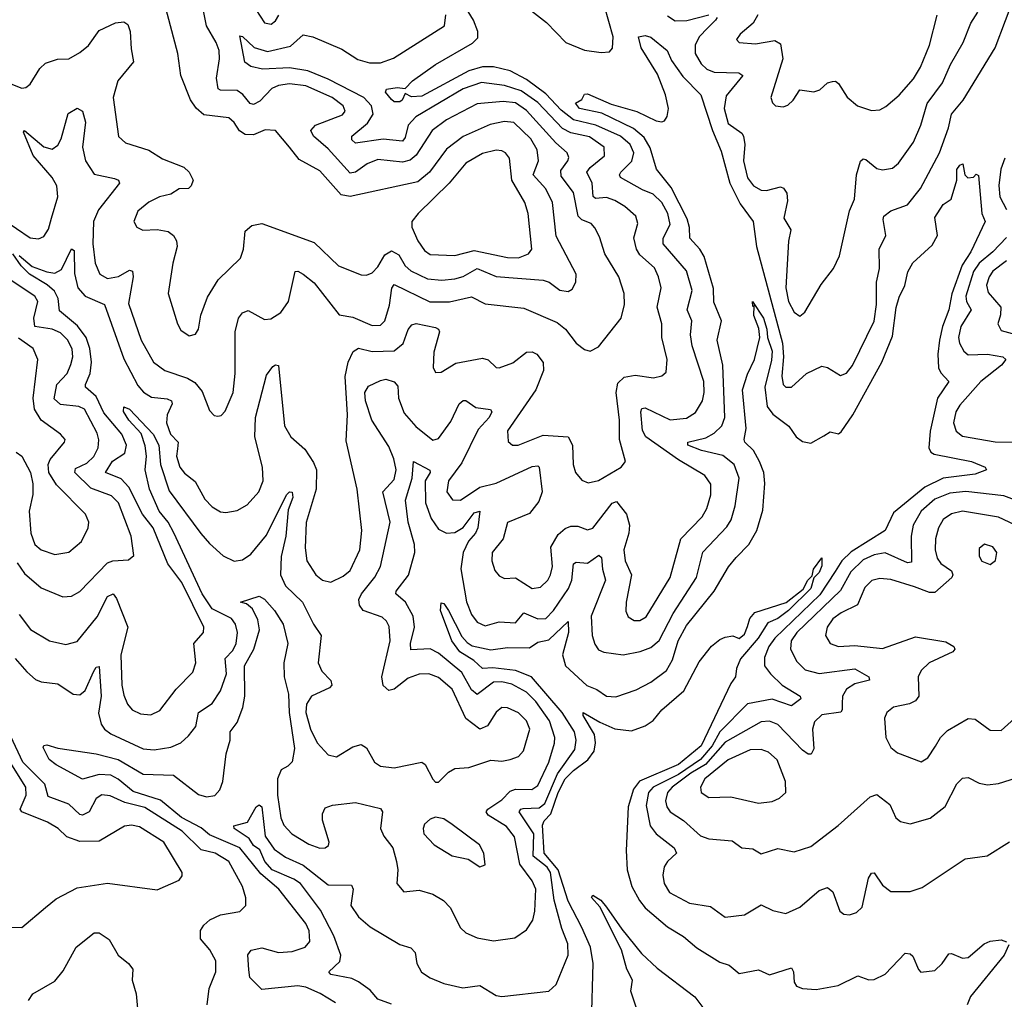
# Model space of a CAD drawing. Extents: x 1678759 to 1859541, y 384609 to 522867.
# Tile 187 of 256: x 1750367 to 1753937, y 465955 to 469507. Entities that reach past the tile are written whole.
import ezdxf

# ---------------------------------------------------------------- set-up
doc = ezdxf.new("R2010")
doc.units = 0

msp = doc.modelspace()

# ---------------------------------------------------------------- linework, layer by layer
at = {"layer": '0CON20XD'}
for points in [[(1752086.6, 469646.6), (1752276.9, 469496.9), (1752347.5, 469425), (1752415, 469396.8), (1752475, 469388.2), (1752505, 469390.8), (1752516.2, 469403.8), (1752518.8, 469445), (1752486.6, 469556.6)], [(1750350.9, 467190.9), (1750392.5, 467142.5), (1750425, 467115.4), (1750445, 467106.2), (1750505, 467099.2), (1750561.3, 467061.3), (1750585, 467058.8), (1750605, 467075.5), (1750635, 467143.1), (1750645, 467160), (1750655, 467162), (1750662.6, 467055), (1750652.8, 466992.8), (1750662.5, 466952.5), (1750675, 466934.6), (1750697.9, 466917.9), (1750815, 466864.1), (1750855, 466859.7), (1750915, 466870), (1750950.8, 466885), (1750979.7, 466910.3), (1751005.3, 466945), (1751015.3, 466995), (1751065, 467027.7), (1751095, 467073.3), (1751116.8, 467135), (1751111.7, 467191.7), (1751140.1, 467219.9), (1751151.7, 467245), (1751156.5, 467285), (1751149.5, 467315), (1751135, 467336.3), (1751065, 467371.1), (1751029.3, 467425), (1750926.4, 467646.4), (1750905.1, 467685.1), (1750872.9, 467725), (1750837.4, 467805), (1750822.1, 467875), (1750826.5, 467925), (1750821.9, 467961.9), (1750807.4, 468007.4), (1750762.4, 468055), (1750743.2, 468086.8), (1750745, 468103.8), (1750765, 468095.4), (1750850.9, 468005), (1750871.5, 467965), (1750878.1, 467895), (1750909, 467799), (1751024.2, 467644.2), (1751055, 467607.5), (1751105, 467563.1), (1751145, 467544.6), (1751175, 467548.5), (1751205, 467569.5), (1751261.7, 467638.3), (1751335, 467784.2), (1751345, 467795.8), (1751355, 467793.8), (1751357.1, 467775), (1751340, 467730), (1751331.5, 467635), (1751315, 467561.2), (1751312.5, 467495), (1751330.4, 467455), (1751392.9, 467395), (1751432.3, 467315), (1751459.7, 467275), (1751449.6, 467175), (1751462.9, 467145), (1751495, 467111.1), (1751498.7, 467095), (1751490.5, 467085), (1751425, 467054.2), (1751407.3, 467025), (1751404.8, 466995), (1751421.3, 466935), (1751445, 466885.4), (1751485, 466841.5), (1751516.2, 466835), (1751575, 466871.2), (1751605, 466878.9), (1751625, 466866.9), (1751653.5, 466815), (1751675, 466800.9), (1751725, 466794.7), (1751825, 466815.6), (1751837.1, 466807.1), (1751865, 466753.3), (1751875, 466743.3), (1751885, 466743.3), (1751921.5, 466778.5), (1751945, 466792.5), (1751995, 466795.6), (1752075, 466822.2), (1752115, 466818.5), (1752145, 466824.5), (1752175, 466835.6), (1752194, 466856), (1752216.4, 466935), (1752205, 466965.4), (1752175, 466993.9), (1752135, 467012.3), (1752115, 467013.5), (1752095, 466997.1), (1752063.1, 466946.9), (1752035, 466934.6), (1751985, 466973.8), (1751935, 467080), (1751885, 467121.7), (1751850, 467135), (1751815, 467134.1), (1751775, 467119.7), (1751725, 467080.5), (1751705, 467075.2), (1751685, 467093.8), (1751680.6, 467125), (1751710, 467255), (1751706.6, 467306.6), (1751697, 467327), (1751681.5, 467341.5), (1751611.8, 467365), (1751599.5, 467385), (1751596.8, 467405), (1751605.9, 467425), (1751654.5, 467485.5), (1751674.8, 467525.2), (1751710.2, 467685), (1751683.8, 467795), (1751725, 467839.6), (1751731.8, 467875), (1751723.8, 467915), (1751705, 467959.6), (1751644.3, 468055), (1751620.7, 468125), (1751618.2, 468155), (1751631.9, 468178.1), (1751675, 468199.5), (1751695, 468204.4), (1751725, 468194.3), (1751738, 468178), (1751740, 468135), (1751760.7, 468080.7), (1751802.7, 468032.7), (1751865, 467983.1), (1751885, 467988.2), (1751929.9, 468050.1), (1751960.4, 468115), (1751975, 468126.8), (1751985, 468126.2), (1752021.2, 468101.2), (1752074.5, 468094.5), (1752078.2, 468085), (1752068.6, 468065), (1752029, 468021), (1751969.7, 467900.3), (1751921.6, 467835), (1751916, 467795), (1751936.6, 467766.6), (1751965, 467764.7), (1752035, 467812.3), (1752095, 467826.4), (1752225, 467887.1), (1752245, 467889.5), (1752250, 467885), (1752261.2, 467795), (1752249.2, 467760.8), (1752215, 467717.2), (1752135.3, 467684.7), (1752120.4, 467625), (1752080.4, 467575), (1752079.1, 467545), (1752089.8, 467509.8), (1752105, 467490.8), (1752125, 467481.4), (1752165, 467483.3), (1752225, 467444.7), (1752255, 467450), (1752281.2, 467475), (1752292, 467495), (1752298.2, 467525), (1752292.6, 467595), (1752319, 467641), (1752345, 467662.9), (1752365, 467670.8), (1752390.5, 467670.5), (1752425, 467657.1), (1752445, 467663.2), (1752515, 467753.8), (1752530.1, 467760.1), (1752566.9, 467715), (1752577.4, 467675), (1752575.3, 467645), (1752557.5, 467585), (1752561.8, 467545), (1752584.7, 467495), (1752565.4, 467395), (1752565, 467363.3), (1752572.7, 467342.7), (1752595, 467328.5), (1752615, 467329.2), (1752638.1, 467341.9), (1752725.4, 467485), (1752764.1, 467625), (1752841.8, 467705), (1752858.4, 467735), (1752872.9, 467785), (1752872.6, 467822.6), (1752851.2, 467855), (1752755, 467911.1), (1752636.6, 467995), (1752625, 468018), (1752619.1, 468085), (1752622.4, 468097.6), (1752635, 468100.4), (1752725, 468056.3), (1752785, 468062.8), (1752817.4, 468082.6), (1752841.9, 468125), (1752848.3, 468155), (1752847, 468195), (1752804.4, 468325), (1752798.5, 468365), (1752803.4, 468415), (1752787.4, 468455), (1752805.2, 468525), (1752785, 468596.4), (1752699.5, 468695), (1752700.3, 468715), (1752724.8, 468765.2), (1752717, 468805), (1752695.6, 468845), (1752663.8, 468875), (1752625, 468890), (1752545.3, 468935.3), (1752541.5, 468945), (1752546.7, 468955), (1752585.7, 468994.3), (1752593.2, 469025), (1752580.2, 469055), (1752545.2, 469085), (1752455.4, 469125.4), (1752375, 469144.2), (1752329.5, 469179.5), (1752275, 469238.1), (1752205, 469290.7), (1752145, 469322.1), (1752085, 469336.9), (1752045, 469336.4), (1751995, 469321.7), (1751825, 469230), (1751788, 469228), (1751765, 469240), (1751753.8, 469215), (1751745, 469209.2), (1751725, 469210), (1751715, 469217.5), (1751693.5, 469245), (1751696.7, 469255), (1751735, 469261.1), (1751765, 469257.5), (1751791.5, 469285), (1751875, 469344.7), (1752008.1, 469421.9), (1752028.3, 469441.7), (1752028.4, 469465), (1752012.9, 469505), (1751952.4, 469605)], [(1750505.5, 466865.5), (1750645, 466845.2), (1750724.3, 466825), (1750815, 466772.1), (1750925, 466767.9), (1751015, 466697.7), (1751045, 466689.7), (1751075, 466694.7), (1751092.5, 466715), (1751103.4, 466745), (1751115.9, 466845), (1751130.7, 466895), (1751130.4, 466925), (1751155, 466958.9), (1751176.4, 467013.6), (1751182.8, 467055), (1751181.6, 467165), (1751216, 467225), (1751236.2, 467295), (1751230.7, 467330.7), (1751210.7, 467370.7), (1751189.7, 467389.7), (1751167.5, 467395), (1751235, 467417.3), (1751255, 467406), (1751291.1, 467365), (1751321.9, 467315), (1751338.7, 467245), (1751324.2, 467175), (1751326.4, 467125), (1751341.6, 467061.6), (1751343.7, 466995), (1751363.7, 466865), (1751355, 466816.9), (1751339.6, 466800.4), (1751315, 466787.9), (1751301.2, 466755), (1751301.8, 466695), (1751313.9, 466613.9), (1751325, 466586.5), (1751353.6, 466555), (1751415, 466518.5), (1751455, 466503.5), (1751475, 466504.3), (1751487.1, 466512.9), (1751489.5, 466525), (1751465.5, 466605), (1751465, 466627.5), (1751475, 466650), (1751501.1, 466658.9), (1751585, 466669.1), (1751675, 466646.7), (1751681.9, 466635), (1751674.8, 466574.8), (1751687.1, 466547.1), (1751719.6, 466505), (1751733.6, 466455), (1751737.8, 466425), (1751734, 466375), (1751760, 466345), (1751815, 466351.1), (1751865, 466336.2), (1751903.1, 466313.1), (1751927.9, 466287.9), (1751965, 466214.4), (1751985, 466196.5), (1752025, 466178.2), (1752085, 466167.8), (1752162.1, 466177.9), (1752205, 466207.1), (1752227.6, 466242.4), (1752235.2, 466274.8), (1752238.2, 466355), (1752225.3, 466385), (1752179.7, 466445), (1752160.8, 466545), (1752131.8, 466581.8), (1752065, 466623.3), (1752058.7, 466635), (1752064.5, 466645), (1752115, 466678.8), (1752145, 466710.4), (1752165, 466717.6), (1752223.6, 466716.4), (1752245, 466730.7), (1752285.8, 466815), (1752306.1, 466883.9), (1752306.7, 466905), (1752288.4, 466965), (1752238.5, 467035), (1752205, 467068.9), (1752151.7, 467098.3), (1752115, 467106.7), (1752085, 467105.2), (1752025, 467060.5), (1752005, 467077.6), (1751969.8, 467139.8), (1751885, 467210.9), (1751855, 467225.9), (1751785, 467222), (1751784.3, 467245), (1751798.2, 467305), (1751794.1, 467345), (1751765.3, 467395), (1751731.2, 467425), (1751731.8, 467435), (1751776.4, 467493.6), (1751799.8, 467575), (1751798.7, 467605), (1751775.9, 467685), (1751765.2, 467765), (1751789.6, 467845), (1751794.6, 467905.4), (1751854.4, 467874.4), (1751855.3, 467865), (1751837.6, 467835), (1751838.6, 467755), (1751859.2, 467699.2), (1751885, 467660), (1751915, 467645.2), (1751945, 467648), (1751974.4, 467665.6), (1752000.2, 467699.8), (1752015, 467719.2), (1752035.3, 467725.3), (1752028, 467665), (1752020, 467645), (1751993.7, 467616.3), (1751974.8, 467575), (1751966.7, 467516.7), (1751986.7, 467396.7), (1752005, 467350.5), (1752025, 467322.8), (1752055, 467309.3), (1752105, 467323.5), (1752165, 467320.6), (1752195, 467356.7), (1752245, 467334.8), (1752275, 467336.3), (1752302.5, 467365), (1752357.2, 467445), (1752368.4, 467475), (1752375.3, 467534.7), (1752385, 467540.7), (1752425, 467537.3), (1752466.1, 467566.1), (1752476.7, 467556.7), (1752479.8, 467515), (1752490.9, 467475), (1752438.8, 467345), (1752442.1, 467275), (1752452.5, 467242.5), (1752465, 467222.7), (1752485, 467214.1), (1752555, 467204.1), (1752616.2, 467216.2), (1752655, 467230.9), (1752685, 467256.8), (1752736, 467354), (1752820.7, 467485), (1752843.7, 467576.3), (1752931.1, 467668.9), (1752946, 467694), (1752961.4, 467745), (1752975.2, 467845), (1752957.1, 467895), (1752916.7, 467926.7), (1752839.4, 467945), (1752789.5, 467965), (1752789.2, 467975), (1752855, 467991.4), (1752885, 468008.4), (1752912.4, 468035), (1752923.3, 468065), (1752916.4, 468255), (1752895.3, 468345), (1752911.4, 468415), (1752883, 468483), (1752882.2, 468532.2), (1752848.7, 468648.7), (1752833.3, 468675), (1752796.1, 468715), (1752795.7, 468754.3), (1752786.8, 468785), (1752729.4, 468899.4), (1752676.2, 468965), (1752652.3, 469042.3), (1752630.7, 469080.7), (1752592.2, 469112.2), (1752477.8, 469167.8), (1752396, 469185), (1752382, 469205), (1752405, 469217.5), (1752415, 469237.5), (1752425, 469238.8), (1752511.5, 469201.5), (1752605, 469173.8), (1752675, 469140.8), (1752695, 469136.9), (1752705, 469141.1), (1752714.1, 469155.9), (1752718.8, 469185), (1752708.1, 469235), (1752679.2, 469309.2), (1752619.6, 469405), (1752610, 469445), (1752635, 469450), (1752655, 469444.4), (1752714.6, 469395), (1752729.6, 469359.6), (1752771.7, 469301.7), (1752836.9, 469235), (1752878.5, 469105), (1752910.1, 469030.1), (1752942.1, 468915), (1752979.1, 468839.1), (1753026.1, 468776.1), (1753038.2, 468685), (1753132, 468335), (1753135.9, 468285), (1753129.6, 468215), (1753135, 468184.3), (1753145, 468174.5), (1753165.3, 468174.7), (1753220, 468225), (1753275, 468250.8), (1753295, 468245.7), (1753343, 468217), (1753365, 468226), (1753386.3, 468253.7), (1753465, 468414), (1753473, 468475), (1753472.7, 468555), (1753484.5, 468605), (1753482.4, 468675), (1753506.8, 468725), (1753497.4, 468782.6), (1753500.4, 468795), (1753525.7, 468814.3), (1753585, 468836.2), (1753632.6, 468895), (1753701.6, 469025), (1753734.8, 469115), (1753744.8, 469165.2), (1753787.9, 469215), (1753903.3, 469405), (1753978.9, 469605)], [(1750771.2, 469401.2), (1750780, 469355), (1750722.9, 469285), (1750706.2, 469225), (1750725, 469083.8), (1750750.9, 469060.9), (1750835, 469033.8), (1750885, 469003.3), (1750962, 468972), (1750982, 468955), (1750996, 468925), (1750989.2, 468905), (1750978.8, 468895), (1750945, 468893.5), (1750915.4, 468874.6), (1750873.8, 468865), (1750835, 468845.5), (1750795, 468812.5), (1750780.6, 468775), (1750792, 468755), (1750813.7, 468743.7), (1750865, 468746.9), (1750905, 468739.2), (1750924.2, 468725), (1750936, 468705), (1750938.6, 468685), (1750921.9, 468625), (1750905.7, 468515), (1750938.9, 468405), (1750951.8, 468381.8), (1750981.4, 468361.4), (1751005, 468367.5), (1751015.3, 468384.7), (1751024.4, 468435.6), (1751048.5, 468501.5), (1751086.3, 468563.7), (1751167.8, 468642.2), (1751178.5, 468675), (1751185, 468740), (1751208.8, 468761.2), (1751245, 468768.6), (1751435, 468699.6), (1751523.5, 468615), (1751605, 468582.1), (1751625, 468581.2), (1751645, 468589.6), (1751665, 468611.2), (1751690.6, 468655), (1751715, 468669.7), (1751742.2, 468655), (1751765.1, 468615.1), (1751785, 468596.2), (1751845, 468567.9), (1751897.2, 468562.8), (1751945, 468567.2), (1751975, 468576.4), (1752025, 468604.8), (1752095, 468575.6), (1752265, 468563.4), (1752286, 468556), (1752325, 468526.9), (1752355, 468522.1), (1752370, 468530), (1752383.6, 468555), (1752384.6, 468585), (1752312.2, 468722.2), (1752298.7, 468845), (1752274.3, 468894.3), (1752229, 468945), (1752248.4, 468995), (1752243.1, 469035), (1752220.6, 469075), (1752158.2, 469135), (1752125, 469138.5), (1752073, 469127), (1751975, 469083.8), (1751915, 469037.6), (1751853.3, 468955), (1751810.1, 468919.9), (1751565, 468866.1), (1751532.6, 468872.6), (1751455, 468959.3), (1751380.2, 469000.2), (1751345.4, 469045), (1751295, 469105.6), (1751257.5, 469107.5), (1751215, 469089.7), (1751185, 469090.8), (1751163.7, 469103.7), (1751144.5, 469135), (1751125, 469151.8), (1751035, 469161.8), (1751006.8, 469186.8), (1750986.9, 469216.9), (1750951.5, 469305), (1750940.9, 469385), (1750881.1, 469608.9)], [(1750761.2, 468478.8), (1750807.1, 468345), (1750852.5, 468265), (1750892.9, 468235), (1750975, 468207.5), (1751002.3, 468192.3), (1751029.3, 468159.3), (1751055, 468090), (1751072.7, 468072.7), (1751085, 468070), (1751097.3, 468072.7), (1751112.1, 468087.9), (1751141.5, 468155), (1751148.7, 468225), (1751148, 468375), (1751160.8, 468425), (1751175, 468444.6), (1751195, 468453.1), (1751255, 468420), (1751277.9, 468422.1), (1751314.1, 468445.9), (1751341.8, 468485), (1751365.9, 468594.1), (1751375, 468595.6), (1751395, 468584.5), (1751435, 468552.9), (1751525, 468436.9), (1751575, 468428.2), (1751645, 468398.4), (1751675, 468400), (1751690.4, 468415), (1751708.2, 468471.8), (1751715.8, 468534.2), (1751725, 468546.8), (1751853.8, 468483.8), (1751925, 468484.4), (1752005, 468502.2), (1752055, 468477.5), (1752195, 468460.8), (1752315, 468409.6), (1752345.5, 468385), (1752385, 468334.4), (1752415, 468311.4), (1752435, 468305.8), (1752465, 468320.8), (1752547.5, 468425), (1752559.6, 468475), (1752558.8, 468515), (1752539.6, 468575), (1752488.4, 468658.4), (1752469.6, 468719.6), (1752452.7, 468752.7), (1752438.3, 468768.3), (1752405, 468781.7), (1752391.3, 468795), (1752375, 468881.1), (1752329.5, 468939.5), (1752329, 468961), (1752354.7, 468995), (1752357.6, 469007.6), (1752351.5, 469025), (1752310.9, 469060.9), (1752205, 469178.1), (1752165, 469205.5), (1752119.3, 469210.7), (1752025, 469202), (1751915, 469144.3), (1751862.5, 469105), (1751804.3, 469015.7), (1751782.6, 468997.4), (1751755, 468991), (1751665, 469000.7), (1751627.1, 468985), (1751585, 468953.9), (1751565, 468950.5), (1751485, 469038.8), (1751432.8, 469085), (1751422.9, 469105), (1751439.1, 469125), (1751537.8, 469162.2), (1751546.8, 469175), (1751540.4, 469195), (1751499.6, 469225), (1751405, 469266.9), (1751345, 469274.4), (1751305, 469268.5), (1751281.8, 469258.2), (1751238, 469212), (1751215, 469199.5), (1751202.9, 469202.9), (1751176.2, 469236.2), (1751155, 469251.1), (1751095, 469252.2), (1751087.1, 469257.1), (1751081, 469295), (1751091.9, 469365), (1751090.6, 469395), (1751080, 469425), (1751044.2, 469485), (1751031.8, 469545)], [(1751207.8, 469567.8), (1751255, 469495.6), (1751279.1, 469490.9), (1751295, 469502.9), (1751306.6, 469523.4)], [(1750365, 468652.7), (1750412.8, 468612.8), (1750465, 468593), (1750495, 468588.4), (1750518.5, 468601.5), (1750555, 468676.7), (1750565, 468670.8), (1750566.5, 468586.5), (1750577.4, 468535), (1750604.9, 468504.9), (1750674.3, 468474.3), (1750745, 468278.2), (1750795, 468181.2), (1750816.2, 468156.2), (1750845, 468138.9), (1750902.2, 468132.2), (1750917.7, 468125), (1750920, 468115), (1750902, 468075), (1750899.6, 468045), (1750914.4, 468005), (1750941.7, 467975), (1750938.7, 467951.3), (1750935.2, 467925), (1750947.9, 467885), (1750965, 467862.5), (1751003.2, 467833.2), (1751038.7, 467768.7), (1751065, 467740.9), (1751095, 467722.7), (1751115, 467720.5), (1751155, 467727.8), (1751191.5, 467748.5), (1751233.8, 467795), (1751249.7, 467835), (1751247.6, 467885), (1751220, 467995), (1751222.3, 468065), (1751261.8, 468218.2), (1751285, 468250), (1751295, 468256.2), (1751305, 468253.3), (1751327.6, 468035), (1751350.4, 467995), (1751400.3, 467950.3), (1751432.2, 467902.2), (1751442.9, 467875), (1751442.2, 467805), (1751405.9, 467684.1), (1751402.4, 467592.4), (1751408.7, 467545), (1751441.1, 467495), (1751465, 467475.4), (1751495, 467467.5), (1751540.3, 467489.7), (1751565, 467510), (1751600.5, 467585), (1751606.9, 467655), (1751590.6, 467805), (1751550.5, 467980.5), (1751555.9, 468075), (1751547, 468213), (1751557.4, 468265), (1751575.6, 468304.4), (1751595, 468316.4), (1751645, 468304.3), (1751725, 468306.2), (1751757.4, 468332.6), (1751775, 468384.3), (1751788.6, 468401.4), (1751805, 468405.3), (1751875, 468390.9), (1751885.8, 468385), (1751888.9, 468375), (1751868.7, 468301.3), (1751866.5, 468246.5), (1751875, 468228.1), (1751895, 468228.8), (1751948.3, 468261.7), (1752045, 468279.6), (1752065, 468274.4), (1752095, 468245.8), (1752105, 468244.4), (1752155, 468263.6), (1752205, 468301.2), (1752225, 468303.5), (1752241.4, 468295), (1752264.7, 468264.7), (1752266.5, 468235), (1752237.7, 468165), (1752135, 468017.1), (1752137.8, 467977.8), (1752153.3, 467965), (1752174.6, 467964.6), (1752265, 468001.4), (1752355, 467995.3), (1752371.4, 467965), (1752373.2, 467895), (1752381.8, 467865), (1752405, 467838.1), (1752427.9, 467827.9), (1752465, 467836.4), (1752547.5, 467885), (1752562.9, 467905), (1752541.2, 467985), (1752541.7, 468055), (1752529.4, 468155), (1752535, 468189.5), (1752558.8, 468211.2), (1752598.2, 468218.2), (1752665, 468208.5), (1752695, 468215.6), (1752711.1, 468228.9), (1752713.8, 468275), (1752694.7, 468355.3), (1752694.6, 468405), (1752677.9, 468465), (1752692.5, 468535), (1752683.3, 468575), (1752667.9, 468607.9), (1752615.3, 468655), (1752603, 468675), (1752594.1, 468715.9), (1752608.3, 468768.3), (1752601.2, 468795), (1752560.3, 468830.3), (1752525, 468851.4), (1752495, 468862), (1752455, 468859.2), (1752446.2, 468866.2), (1752442.4, 468915), (1752423.6, 468955), (1752435, 468971.6), (1752486.7, 469013.3), (1752486, 469045), (1752432.3, 469082.3), (1752365, 469097.6), (1752335, 469112.5), (1752245, 469206.8), (1752185, 469249.1), (1752125, 469269.1), (1752040.8, 469279.2), (1751975, 469257.1), (1751803.2, 469155), (1751775.7, 469125), (1751765, 469080.6), (1751755, 469067.3), (1751685, 469074.2), (1751585, 469059.2), (1751571.6, 469071.6), (1751571.8, 469085), (1751627.5, 469132.5), (1751648, 469165), (1751642.5, 469195), (1751615.2, 469225), (1751485, 469292.1), (1751411.4, 469321.4), (1751345, 469332.6), (1751248, 469328), (1751205, 469337.5), (1751183.7, 469353.7), (1751165, 469448.8), (1751175, 469446.4), (1751216.7, 469406.7), (1751265, 469392.3), (1751348.4, 469411.6), (1751395, 469452.5), (1751430, 469445), (1751535, 469400), (1751592.6, 469362.6), (1751635, 469350.9), (1751675, 469351.2), (1751722.1, 469367.9), (1751906.7, 469485), (1751911.8, 469525)], [(1752715, 469521.5), (1752743.6, 469503.6), (1752785.1, 469504.9), (1752865, 469525.2)], [(1752895.7, 469515), (1752890, 469505), (1752862.1, 469477.9), (1752830.8, 469445), (1752815.3, 469415), (1752816.3, 469385), (1752837.6, 469347.6), (1752858, 469328), (1752885, 469316.6), (1752974.1, 469314.1), (1752989.1, 469305), (1752928.3, 469231.7), (1752920.4, 469185), (1752935, 469131.1), (1752985, 469095.3), (1752991, 469085), (1752995.6, 469055), (1752990.6, 468995), (1753005, 468933.3), (1753027.3, 468905), (1753055, 468889.3), (1753075, 468888), (1753125, 468900.7), (1753136.6, 468896.6), (1753147.9, 468877.9), (1753150.1, 468849.9), (1753137.7, 468787.7), (1753163.1, 468745), (1753154.7, 468704.7), (1753144.3, 468535), (1753154.8, 468485), (1753175, 468446.9), (1753195, 468431.9), (1753213.3, 468446.7), (1753273, 468547), (1753316.9, 468605), (1753338.9, 468651.1)], [(1753042.8, 469525), (1753025.7, 469494.3), (1752979.2, 469455), (1752966.2, 469435), (1752975, 469424.3), (1753035, 469419.4), (1753105, 469431.8), (1753125, 469419.2), (1753133.1, 469365), (1753090, 469225), (1753095.9, 469205.9), (1753107.5, 469195), (1753135, 469191.2), (1753152.3, 469197.7), (1753171.2, 469215), (1753195, 469253.3), (1753246.1, 469246.1), (1753267.4, 469252.6), (1753295, 469278), (1753313.6, 469283.6), (1753325, 469284), (1753335, 469276), (1753366.3, 469226.3), (1753404.7, 469194.7), (1753455, 469177.5), (1753485, 469180.9), (1753507.4, 469192.6), (1753555, 469233.6), (1753607, 469293), (1753632.2, 469335), (1753665.9, 469415), (1753693.4, 469523.4)], [(1753338.9, 468651.1), (1753375.5, 468814.5), (1753393.1, 468856.9), (1753400.6, 468945), (1753415, 468994), (1753425, 469002.2), (1753435, 469000), (1753475, 468967.5), (1753495, 468962.3), (1753531.5, 468968.5), (1753552.6, 468987.4), (1753607, 469063), (1753633.6, 469125), (1753656.6, 469203.4), (1753712.2, 469277.8), (1753741.8, 469345), (1753786.8, 469425), (1753815, 469494.4), (1753840.4, 469535)], [(1750335, 469274.7), (1750375, 469258.9), (1750389.1, 469260.9), (1750405, 469272.9), (1750439.9, 469330.1), (1750460.5, 469349.5), (1750504.2, 469364.2), (1750545, 469365.6), (1750585, 469388.2), (1750616.9, 469413.1), (1750655, 469468.5), (1750715, 469496.2), (1750745, 469500), (1750759.7, 469489.7), (1750767.5, 469465), (1750771.2, 469401.2)], [(1750255, 468818.1), (1750405, 468715.9), (1750435, 468713.1), (1750455, 468721.1), (1750472, 468748), (1750482, 468788), (1750505.3, 468865), (1750502.3, 468905), (1750485.2, 468935), (1750415.7, 469015), (1750380.9, 469099.1), (1750385, 469105.5), (1750455, 469046.5), (1750485, 469037.7), (1750505, 469052.5), (1750517, 469075), (1750543.2, 469166.8), (1750575, 469186.1), (1750595, 469175.6), (1750606.2, 469136.2), (1750594.3, 469045), (1750605.7, 468995), (1750637.5, 468947.5), (1750711.3, 468931.3), (1750725.7, 468925), (1750728.5, 468915), (1750652.7, 468817.3), (1750635.2, 468775), (1750632, 468695), (1750640.3, 468625), (1750658.2, 468585), (1750685, 468569.1), (1750725, 468575.8), (1750765, 468599.2), (1750775.9, 468595.9), (1750778.8, 468575), (1750761.2, 468478.8)], [(1752175, 468644), (1752211.6, 468658.4), (1752223.9, 468675), (1752210, 468805), (1752198.8, 468845), (1752151.4, 468925), (1752142.7, 469005), (1752128.1, 469025), (1752115, 469031.8), (1752095, 469033.8), (1752045, 469022), (1751985, 468987.2), (1751924.2, 468915), (1751811.5, 468805), (1751788.5, 468775), (1751788.5, 468755), (1751810.4, 468705), (1751835, 468670.5), (1751855, 468656.1), (1751945, 468652), (1752015, 468670.9), (1752135.2, 468644.8), (1752175, 468644)], [(1752965, 467557.1), (1753010.9, 467605), (1753039.1, 467655), (1753060.8, 467729.2), (1753068.9, 467825), (1753065.2, 467865), (1753049.5, 467905), (1753027.7, 467945), (1752996.2, 467975), (1752993.1, 467985), (1753001, 468025), (1752987.8, 468165), (1753005, 468222), (1753031.5, 468275), (1753050, 468355), (1753047.1, 468387.1), (1753028.1, 468435), (1753030, 468470), (1753025, 468467.5), (1753024.2, 468485), (1753063.3, 468425), (1753076.2, 468385), (1753077.5, 468355), (1753095, 468305.8), (1753092.3, 468272.3), (1753068.1, 468175), (1753077.2, 468105), (1753097.5, 468077.5), (1753155, 468033.8), (1753182.1, 467995), (1753205, 467977.5), (1753235, 467972.3), (1753281.9, 467998.1), (1753305, 468012.5), (1753335, 468005.7), (1753345, 468013.5), (1753387.9, 468075), (1753493.1, 468265), (1753530.8, 468359.2), (1753545, 468463.3), (1753555, 468501.2), (1753576.4, 468543.6), (1753586.8, 468593.2), (1753605, 468626.2), (1753675, 468690), (1753693.8, 468725), (1753685, 468790), (1753715, 468836.7), (1753743.8, 468856.2), (1753764.4, 468925), (1753764.4, 468964.4), (1753775, 468980), (1753786.7, 468985), (1753793.8, 468945), (1753804.1, 468934.1), (1753825, 468936.7), (1753835, 468947.5), (1753842.5, 468942.5), (1753854.8, 468805), (1753866.8, 468775), (1753814.8, 468665), (1753783.3, 468616.7), (1753746.5, 468513.5), (1753735.5, 468455), (1753712.8, 468395), (1753702.1, 468345), (1753695.9, 468295), (1753698, 468245), (1753706.4, 468226.4), (1753735.3, 468195), (1753694.8, 468135), (1753667.3, 468015), (1753662.6, 467955), (1753669.6, 467939.6), (1753681.9, 467931.9), (1753818, 467905), (1753867.5, 467885), (1753872.5, 467875), (1753831.1, 467858.9), (1753715, 467844.8), (1753648, 467812), (1753535, 467719.1), (1753504.5, 467655), (1753381.9, 467578.1), (1753348, 467545), (1753323.8, 467506.2), (1753267.7, 467422.3), (1753104.3, 467265), (1753083.5, 467235), (1753067.1, 467195), (1753067.6, 467165), (1753089.2, 467135), (1753131.2, 467095), (1753196.9, 467055), (1753198.5, 467045), (1753165, 467020), (1753095, 467044.2), (1753005, 467026.9), (1752905.1, 466924.9), (1752877.3, 466875), (1752835.4, 466824.6), (1752755, 466770.7), (1752663.3, 466725), (1752646.9, 466705), (1752638.2, 466658.2), (1752652.2, 466585), (1752674.8, 466554.8), (1752739.6, 466505), (1752748.5, 466485), (1752715.4, 466455), (1752703.9, 466436.1), (1752699.2, 466405), (1752703.1, 466375), (1752723.2, 466343.2), (1752795, 466304.6), (1752871.9, 466291.9), (1752925, 466253.3), (1752995, 466262.2), (1753055, 466298.2), (1753097, 466277), (1753145, 466266.9), (1753195, 466290), (1753265, 466349.4), (1753295, 466361.4), (1753314.6, 466344.6), (1753340.6, 466275), (1753355, 466264.3), (1753375, 466261.4), (1753400.2, 466269.8), (1753420.7, 466289.3), (1753444.8, 466395.2), (1753455, 466412.9), (1753465, 466414.3), (1753495, 466369.5), (1753525, 466346.2), (1753595, 466346.5), (1753638.6, 466361.4), (1753795, 466464.2), (1753874.4, 466475.6), (1753955, 466526)], [(1753938.4, 469005), (1753924.2, 468965), (1753916.2, 468906.2), (1753920.6, 468865), (1753945, 468819.3)], [(1753945, 468717), (1753895.2, 468665), (1753845.2, 468625), (1753825, 468594.1), (1753796.7, 468505), (1753799.8, 468485), (1753816.2, 468455), (1753778.8, 468395), (1753770.8, 468355), (1753774.5, 468334.5), (1753789.2, 468305), (1753805, 468292), (1753875, 468294.4), (1753930.8, 468285), (1753942.5, 468275), (1753926, 468255), (1753851.1, 468195), (1753775, 468109.6), (1753761.4, 468085), (1753752.1, 468045), (1753762.5, 468015), (1753785, 467997.6), (1753903.5, 467976.5), (1753975, 467975.3)], [(1750365, 467351.1), (1750406.6, 467296.6), (1750475.4, 467255.4), (1750535, 467241.5), (1750575, 467252.5), (1750647.5, 467342.5), (1750685, 467415.3), (1750705.7, 467425.7), (1750718.4, 467408.4), (1750759.5, 467305), (1750733.5, 467205), (1750737.4, 467095), (1750745, 467058), (1750757.9, 467025), (1750775.3, 467005.3), (1750805, 466990.8), (1750842.8, 466987.2), (1750875, 467002.2), (1750935, 467079.5), (1750995, 467141.4), (1751006.1, 467175), (1750998.2, 467245), (1751033.5, 467285), (1751034.6, 467305), (1750955, 467466.1), (1750904.8, 467534.8), (1750850.9, 467665), (1750812.2, 467715), (1750762.9, 467812.9), (1750735, 467842.5), (1750678.2, 467865), (1750704, 467906), (1750748.9, 467935), (1750754.5, 467965), (1750737.8, 468005), (1750672, 468082), (1750645, 468141.6), (1750606.3, 468175), (1750605.2, 468185), (1750623.2, 468225), (1750627.6, 468265), (1750621.9, 468315), (1750607.9, 468355), (1750576.7, 468396.7), (1750511.9, 468451.9), (1750506.7, 468496.7), (1750492.9, 468522.9), (1750466.4, 468546.4), (1750403, 468585), (1750372.3, 468615), (1750342.2, 468657.8)], [(1753945, 468632.4), (1753895.2, 468595), (1753881.5, 468575), (1753872, 468545), (1753878.6, 468518.6), (1753923.7, 468465), (1753922.8, 468437.2), (1753912.5, 468405), (1753925, 468380.9), (1753965, 468369.2)], [(1750357.5, 467537.5), (1750385, 467499.2), (1750445, 467446.8), (1750523.3, 467415), (1750555, 467417.7), (1750585, 467434.6), (1750685, 467537.8), (1750705, 467545.3), (1750761.5, 467548.5), (1750780.8, 467565), (1750770.8, 467635), (1750725, 467755.3), (1750700.3, 467780.3), (1750625, 467808.7), (1750567.1, 467865), (1750570.1, 467879.9), (1750610.3, 467899.7), (1750636.4, 467923.6), (1750651.2, 467955), (1750654.4, 467984.4), (1750648.4, 468008.4), (1750601.8, 468095), (1750581.2, 468105), (1750515, 468112.4), (1750492.7, 468132.7), (1750501.6, 468185), (1750539.3, 468225), (1750553.1, 468256.9), (1750560, 468285), (1750557, 468313), (1750542.3, 468345), (1750515, 468371.7), (1750485.2, 468385.2), (1750422.7, 468395), (1750418.5, 468425), (1750433.1, 468485), (1750422.4, 468505), (1750325, 468568.5)], [(1750355, 467939.8), (1750375.2, 467925.2), (1750406.8, 467865), (1750414.3, 467824.3), (1750414.3, 467785.7), (1750401.6, 467725), (1750407.5, 467645), (1750422.2, 467605), (1750445.2, 467585.2), (1750495, 467568.5), (1750545, 467576.2), (1750590.9, 467615), (1750615.6, 467665), (1750617.5, 467685), (1750605.4, 467715), (1750501.2, 467821.2), (1750473.1, 467865), (1750470.8, 467895), (1750477.9, 467912.1), (1750530, 467975), (1750531.9, 467985), (1750515, 468004.4), (1750445.3, 468055), (1750420.9, 468095), (1750416, 468135), (1750433.1, 468275), (1750416, 468315), (1750363, 468353)], [(1753989.4, 467760.6), (1753935, 467780.6), (1753796.8, 467796.8), (1753739.1, 467790.9), (1753685, 467769.4), (1753635.7, 467725), (1753606, 467675), (1753598.3, 467635), (1753599.7, 467540.3), (1753585, 467538.1), (1753505, 467574.4), (1753465, 467567.3), (1753425, 467548.6), (1753379.7, 467505), (1753342.3, 467437.7), (1753184.4, 467285), (1753163.3, 467255), (1753161.2, 467225), (1753185, 467180.5), (1753215, 467150), (1753265, 467136.7), (1753395, 467153.5), (1753445.6, 467125), (1753447.3, 467112.7), (1753395, 467098.8), (1753365, 467080.4), (1753350, 467055), (1753348.5, 467028.5), (1753349.2, 467005), (1753343.9, 466996.1), (1753275, 466986.7), (1753248.5, 466961.5), (1753241, 466935), (1753245.9, 466864.1), (1753236.2, 466843.8), (1753225, 466844.5), (1753205, 466858.2), (1753115, 466951.4), (1753085, 466963.3), (1753055, 466961.2), (1752925, 466888.2), (1752853.7, 466806.3), (1752799.6, 466775), (1752732.9, 466725), (1752716, 466705), (1752708.1, 466675), (1752712.8, 466652.8), (1752725, 466635.4), (1752773.7, 466603.7), (1752835, 466548.2), (1752865, 466537.2), (1752949.8, 466529.8), (1752985, 466504.4), (1753025, 466501.5), (1753055, 466483.3), (1753115, 466502.2), (1753175, 466490.6), (1753235, 466510), (1753334, 466586), (1753450.6, 466689.4), (1753475, 466698.2), (1753522.1, 466662.1), (1753543.8, 466613.8), (1753560.2, 466600.2), (1753595, 466592.2), (1753667.6, 466612.4), (1753721.8, 466655), (1753765, 466737.1), (1753785, 466757.5), (1753805, 466760), (1753845, 466738.9), (1753875, 466733.5), (1753915, 466738.2), (1753981.2, 466758.8)], [(1753975, 467675.3), (1753915, 467703.5), (1753785, 467724.8), (1753745, 467716.2), (1753715.2, 467694.8), (1753697.6, 467665), (1753687.2, 467625), (1753685.3, 467585), (1753693.4, 467555), (1753706.5, 467535), (1753745, 467508.5), (1753749.6, 467495), (1753746.1, 467485), (1753685, 467430), (1753665, 467430.7), (1753611, 467451), (1753525, 467478.1), (1753485, 467481.2), (1753456.2, 467473.8), (1753431.4, 467448.6), (1753404.8, 467385.2), (1753345, 467356.2), (1753315, 467334.6), (1753294.2, 467305), (1753288.2, 467275), (1753305.3, 467245.3), (1753335, 467234.1), (1753395, 467238.4), (1753495, 467226.8), (1753615, 467269.3), (1753725, 467251.5), (1753753.8, 467235), (1753756.7, 467225), (1753750, 467215), (1753664, 467175), (1753635, 467148), (1753624.3, 467125), (1753626.5, 467055), (1753615, 467037.5), (1753593.3, 467026.7), (1753534.3, 467015), (1753510.6, 466995), (1753501.9, 466975), (1753507.1, 466905), (1753525, 466868), (1753548.8, 466848.8), (1753635, 466816), (1753659.3, 466830.7), (1753686.6, 466873.4), (1753705.5, 466905), (1753730.5, 466929.5), (1753805, 466973.8), (1753831.3, 466971.3), (1753885, 466931.1), (1753925, 466930), (1753985, 466984.6)], [(1753885, 467531.9), (1753905, 467546.2), (1753908.9, 467575), (1753895, 467595.6), (1753864.6, 467605.4), (1753845, 467590), (1753845, 467562.5), (1753855, 467544.4), (1753885, 467531.9)], [(1751715, 465937.9), (1751665, 465955.8), (1751638.1, 465988.1), (1751595, 466019.3), (1751570.7, 466030.7), (1751495, 466045.8), (1751488.1, 466055), (1751527.2, 466092.8), (1751531.9, 466115), (1751505.9, 466185), (1751458.1, 466278.1), (1751384.8, 466375), (1751361.4, 466391.4), (1751282.5, 466425), (1751256.1, 466455), (1751237.6, 466497.6), (1751215, 466512.7), (1751198.5, 466538.5), (1751144.2, 466575), (1751143.3, 466585), (1751192.9, 466597.1), (1751225, 466653.8), (1751235, 466660), (1751245, 466653.3), (1751257, 466547), (1751290.2, 466500.2), (1751331.2, 466471.2), (1751395, 466441.7), (1751485, 466370.5), (1751569.7, 466369.7), (1751575.8, 466355), (1751567.6, 466295), (1751595.3, 466255), (1751637.9, 466217.9), (1751745, 466153.6), (1751785, 466142.5), (1751800.6, 466125), (1751806.5, 466085), (1751824.3, 466054.3), (1751855, 466033.8), (1751905, 466013.2), (1751973.4, 465996.6), (1752035, 466005.5), (1752095, 465969.4), (1752115, 465965.6), (1752285.3, 465984.7), (1752311.4, 466008.6), (1752355.8, 466115), (1752354, 466156), (1752332.5, 466212.5), (1752304.2, 466315), (1752292, 466415), (1752279.1, 466435), (1752228.2, 466475), (1752231.2, 466555), (1752178.1, 466635), (1752183.6, 466645), (1752192.8, 466647.2), (1752250.7, 466649.3), (1752271.3, 466665), (1752316.7, 466773.3), (1752379.1, 466860.9), (1752384.4, 466895), (1752377.9, 466925), (1752333.9, 466995), (1752222.5, 467125), (1752165, 467147.9), (1752082.6, 467157.4), (1752045, 467155.2), (1752013.9, 467183.9), (1751963.1, 467215), (1751933.8, 467255), (1751893.1, 467365), (1751895, 467393.3), (1751905, 467390), (1751922.1, 467365), (1751970.6, 467270.6), (1751989, 467249), (1752007.1, 467237.1), (1752075, 467223), (1752135, 467231.5), (1752215, 467229.2), (1752245, 467250.3), (1752285, 467258.7), (1752355, 467325.8), (1752356.2, 467285), (1752334.8, 467205), (1752345.9, 467165), (1752422.7, 467092.7), (1752459.1, 467079.1), (1752495, 467054), (1752528.2, 467051.8), (1752602.4, 467077.6), (1752655.2, 467104.8), (1752711.9, 467148.1), (1752733.7, 467186.3), (1752754.8, 467255), (1752785, 467310.9), (1752884.2, 467435.8), (1752936.4, 467523.6), (1752965, 467557.1)], [(1753005, 467307.5), (1753014.1, 467335.9), (1753032.7, 467357.3), (1753145.3, 467394.7), (1753207.9, 467442.1), (1753224.4, 467475), (1753239.4, 467490.6), (1753244.7, 467515.3), (1753275, 467556), (1753275, 467526.7), (1753265, 467503.5), (1753246.2, 467483.8), (1753235.2, 467445), (1753153.8, 467365), (1753115, 467336.2), (1753079.3, 467320.7), (1753044.8, 467265), (1752980.2, 467189.8), (1752966.1, 467155), (1752962.5, 467125), (1752945, 467100.8), (1752837.8, 466875), (1752755, 466806.7), (1752614.1, 466745.9), (1752592.7, 466717.3), (1752572.7, 466652.7), (1752565.9, 466495), (1752569.1, 466425), (1752586, 466365), (1752613.6, 466313.6), (1752635, 466286.8), (1752715, 466218.7), (1752773, 466183), (1752822.2, 466142.2), (1752905, 466090), (1752939.2, 466079.2), (1752975, 466049.5), (1753045, 466062.5), (1753085, 466043.8), (1753165, 466069.2), (1753171.9, 466055), (1753175, 466017.5), (1753183.1, 466003.1), (1753205, 465994.2), (1753255, 465990.8), (1753334.4, 466005.6), (1753405, 466040.6), (1753445, 466025.8), (1753465, 466027.5), (1753505, 466047.1), (1753577.3, 466122.7), (1753595, 466120.8), (1753605, 466112), (1753625, 466063.3), (1753634.3, 466054.3), (1753685, 466059.5), (1753711.5, 466085), (1753735, 466120), (1753745, 466122), (1753785, 466104.5), (1753805, 466107.1), (1753863.8, 466156.2), (1753885, 466166.2), (1753925, 466170.6), (1753944.1, 466164.1)], [(1752439.6, 465869.6), (1752445.8, 466085), (1752435.9, 466145), (1752404.6, 466215.4), (1752355, 466311.1), (1752319.1, 466425), (1752268.5, 466485), (1752262.9, 466587.1), (1752268, 466602), (1752292.3, 466627.7), (1752319.4, 466705), (1752345, 466754.5), (1752374.5, 466785.5), (1752426.9, 466823.1), (1752449.3, 466855), (1752454.1, 466885), (1752450.7, 466915), (1752409.5, 466985), (1752410, 466995), (1752470, 466960), (1752525, 466936.6), (1752585, 466928.9), (1752635, 466946.9), (1752663.2, 466966.8), (1752695, 467004.5), (1752775, 467074.3), (1752830.6, 467179.4), (1752875, 467236.2), (1752905, 467260.5), (1752925, 467268), (1752953, 467273), (1752975, 467264), (1752995, 467278.8), (1753005, 467307.5)], [(1751046.8, 465935), (1751053.5, 465995), (1751077.7, 466055), (1751077.7, 466095), (1751056.9, 466135), (1751023.1, 466175), (1751023.2, 466205), (1751035.2, 466224.8), (1751057, 466243), (1751095, 466261.2), (1751165, 466274.4), (1751187.5, 466295), (1751186.9, 466323.1), (1751175.3, 466365), (1751125, 466455.3), (1751075.5, 466485), (1751025, 466497.5), (1750956, 466565), (1750821.1, 466651.1), (1750748.7, 466668.7), (1750695, 466693.4), (1750665, 466696.7), (1750645, 466683.1), (1750618.9, 466635), (1750595, 466622.9), (1750584.7, 466625), (1750545, 466663.1), (1750470.6, 466690.6), (1750458, 466735), (1750378.9, 466815), (1750335, 466908.1)], [(1751512.2, 465942.2), (1751456.2, 465976.2), (1751405, 465999.2), (1751375, 466004.5), (1751245, 465990.9), (1751201.1, 466035), (1751197.5, 466062.5), (1751193.9, 466116.1), (1751206.9, 466133.1), (1751245, 466141.8), (1751305, 466124.6), (1751355, 466129.3), (1751402.5, 466145), (1751418.8, 466165), (1751416.1, 466203.9), (1751405, 466230.5), (1751306.7, 466355), (1751240.9, 466410.9), (1751165.6, 466505), (1751055, 466551.8), (1751025, 466577.1), (1750954.1, 466615), (1750877.3, 466677.3), (1750778.3, 466708.3), (1750723.6, 466753.6), (1750697.5, 466767.5), (1750655, 466770.5), (1750595, 466753.3), (1750499.4, 466805), (1750474.5, 466825), (1750452, 466868), (1750454.2, 466875.8), (1750465, 466878), (1750505.5, 466865.5)], [(1750335, 466216.7), (1750375, 466216.2), (1750461.1, 466288.9), (1750499.8, 466320.2), (1750575, 466359.1), (1750685, 466377.1), (1750865, 466352), (1750945, 466388), (1750956.6, 466403.4), (1750955.6, 466415), (1750889.5, 466525), (1750801.2, 466581.2), (1750772.9, 466587.1), (1750747.3, 466582.7), (1750655, 466528.9), (1750585, 466527.8), (1750538.1, 466545), (1750506.5, 466575), (1750468, 466598), (1750374.7, 466635), (1750368.9, 466645), (1750391.1, 466695), (1750388.9, 466725), (1750320.7, 466835)], [(1753045, 466666.2), (1753095, 466672.9), (1753121.4, 466685), (1753144.3, 466705), (1753143.8, 466745), (1753113.1, 466823.1), (1753081.4, 466851.4), (1753055, 466861.4), (1753015, 466859.8), (1752935, 466823.3), (1752851.3, 466755), (1752834.6, 466725), (1752838.1, 466705), (1752865, 466687.5), (1752945, 466690), (1753045, 466666.2)], [(1752035, 466436.2), (1752055, 466442.5), (1752050, 466485), (1752033.8, 466515), (1751935, 466589.4), (1751905, 466609.2), (1751875, 466615.8), (1751855, 466608.6), (1751835, 466590), (1751829.5, 466575), (1751832.7, 466555), (1751870, 466515), (1751935, 466475.5), (1751993, 466463), (1752035, 466436.2)], [(1752603.7, 465923.7), (1752582.1, 465985), (1752588.9, 466025), (1752567.8, 466065), (1752548.6, 466135), (1752470.3, 466290.3), (1752440, 466325), (1752445, 466333.3), (1752474, 466315), (1752495, 466290), (1752549.6, 466209.6), (1752621.1, 466121.1), (1752678, 466068), (1752814.5, 465965), (1752861.2, 465901.2)], [(1750399.1, 465950.9), (1750414.6, 465975.4), (1750495, 466021.4), (1750525, 466059.2), (1750572.5, 466145), (1750636.8, 466196.8), (1750655, 466196.4), (1750691.7, 466171.7), (1750723.8, 466115), (1750762.2, 466085), (1750777.3, 466065), (1750774.7, 466025), (1750790, 465975), (1750798.6, 465868.6)], [(1753953.3, 466153.3), (1753936.5, 466115), (1753814.5, 465965.5), (1753801.4, 465935)]]:
    msp.add_lwpolyline(points, dxfattribs=at)

doc.saveas('drawing.dxf')
